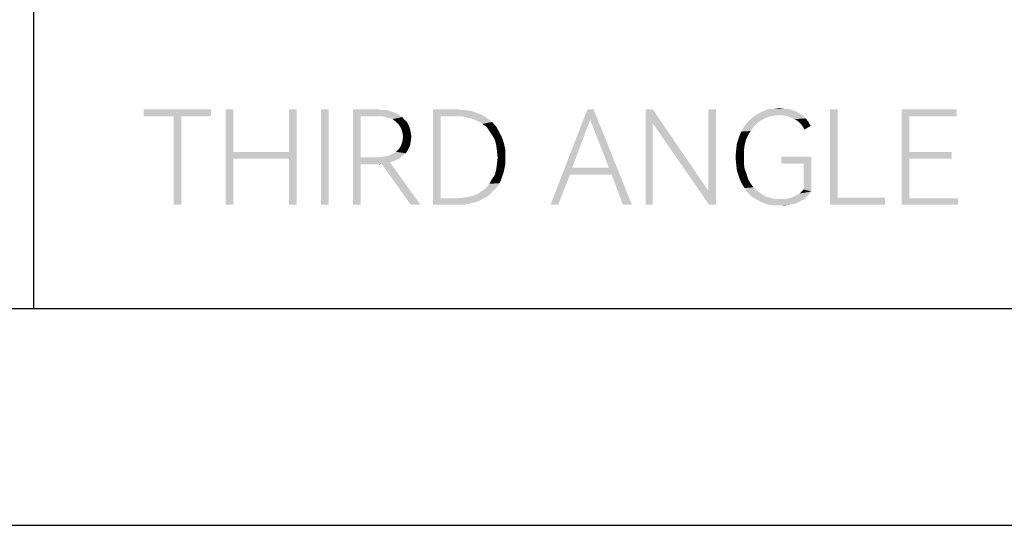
# Model space of a CAD drawing. Header units: millimetres. Extents: x 0 to 297, y 0 to 210.
# Tile 40 of 84: x 124 to 146, y 0 to 12. Entities that reach past the tile are written whole.
import ezdxf

# ---------------------------------------------------------------- set-up
doc = ezdxf.new("R2010")
doc.units = ezdxf.units.MM
doc.header["$LTSCALE"] = 16.335
doc.layers.get('0').update_dxf_attribs({"linetype": 'CONTINUOUS'})

msp = doc.modelspace()

# ---------------------------------------------------------------- linework, layer by layer
at = {"color": 7, "linetype": 'CONTINUOUS', "true_color": 0x00bfff}
for p, q in [((124, 33), (124, 5)), ((292, 5), (5, 5))]:
    msp.add_line(p, q, dxfattribs=at)
at = {"color": 7, "linetype": 'CONTINUOUS'}
msp.add_line((0, 0), (297, 0), dxfattribs=at)
for points in [[(128.103, 9.6), (126.546, 9.439), (126.546, 9.6)], [(127.236, 9.439), (126.546, 9.439), (128.103, 9.6)], [(127.413, 9.439), (127.236, 9.439), (128.103, 9.6)], [(127.413, 9.439), (128.103, 9.6), (128.103, 9.439)], [(128.617, 9.6), (128.617, 8.62), (128.441, 7.4)], [(128.617, 9.6), (128.441, 7.4), (128.441, 9.6)], [(130.078, 9.6), (129.902, 8.62), (129.902, 9.6)], [(129.902, 8.46), (129.902, 8.62), (130.078, 9.6)], [(129.902, 7.4), (129.902, 8.46), (130.078, 9.6)], [(129.902, 7.4), (130.078, 9.6), (130.078, 7.4)], [(130.817, 9.6), (130.641, 7.4), (130.641, 9.6)], [(130.641, 7.4), (130.817, 9.6), (130.817, 7.4)], [(131.379, 9.6), (131.957, 9.6), (131.556, 9.439)], [(131.556, 9.439), (131.379, 7.4), (131.379, 9.6)], [(131.957, 9.6), (132.07, 9.584), (131.556, 9.439)], [(132.166, 9.584), (132.262, 9.552), (131.556, 9.439)], [(132.07, 9.584), (132.166, 9.584), (131.556, 9.439)], [(132.262, 9.552), (132.359, 9.52), (131.556, 9.439)], [(133.226, 9.6), (133.788, 9.6), (133.403, 9.439)], [(133.403, 9.439), (133.226, 7.4), (133.226, 9.6)], [(133.788, 9.6), (133.949, 9.584), (133.403, 9.439)], [(133.949, 9.584), (134.093, 9.568), (133.403, 9.439)], [(134.093, 9.568), (134.238, 9.52), (133.403, 9.439)], [(136.935, 9.6), (136.855, 9.359), (135.94, 7.4)], [(136.935, 9.6), (135.94, 7.4), (136.791, 9.6)], [(137.289, 8.251), (136.855, 9.359), (136.935, 9.6)], [(137.353, 8.091), (137.289, 8.251), (136.935, 9.6)], [(137.61, 7.4), (137.353, 8.091), (136.935, 9.6)], [(137.61, 7.4), (136.935, 9.6), (137.819, 7.4)], [(138.3, 9.6), (138.3, 9.279), (138.14, 7.4)], [(138.3, 9.6), (138.14, 7.4), (138.14, 9.6)], [(138.3, 9.279), (138.3, 9.6), (139.585, 7.721)], [(139.762, 9.6), (139.585, 7.721), (139.585, 9.6)], [(139.601, 7.4), (139.585, 7.721), (139.762, 9.6)], [(139.601, 7.4), (139.762, 9.6), (139.762, 7.4)], [(141.673, 9.52), (140.709, 9.488), (140.838, 9.552)], [(141.464, 9.6), (141.576, 9.568), (140.838, 9.552)], [(141.464, 9.6), (140.838, 9.552), (140.95, 9.6)], [(140.838, 9.552), (141.576, 9.568), (141.673, 9.52)], [(141.351, 9.616), (140.95, 9.6), (141.095, 9.616)], [(140.95, 9.6), (141.351, 9.616), (141.464, 9.6)], [(141.095, 9.616), (141.223, 9.632), (141.351, 9.616)], [(142.572, 9.6), (142.572, 7.561), (142.395, 7.4)], [(142.572, 9.6), (142.395, 7.4), (142.395, 9.6)], [(144.049, 9.6), (145.318, 9.6), (144.226, 9.439)], [(144.226, 9.439), (144.049, 7.4), (144.049, 9.6)], [(144.226, 9.439), (145.318, 9.6), (145.318, 9.439)], [(127.413, 9.439), (127.236, 7.4), (127.236, 9.439)], [(127.236, 7.4), (127.413, 9.439), (127.413, 7.4)], [(131.556, 9.439), (131.556, 8.492), (131.379, 7.4)], [(132.359, 9.52), (132.439, 9.472), (131.556, 9.439)], [(131.941, 9.439), (131.556, 9.439), (132.439, 9.472)], [(132.07, 9.439), (131.941, 9.439), (132.439, 9.472)], [(132.07, 9.439), (132.439, 9.472), (132.519, 9.423)], [(132.519, 9.423), (132.182, 9.407), (132.07, 9.439)], [(132.295, 9.375), (132.182, 9.407), (132.519, 9.423)], [(132.295, 9.375), (132.519, 9.423), (132.568, 9.359)], [(132.568, 9.359), (132.375, 9.311), (132.295, 9.375)], [(132.375, 9.311), (132.568, 9.359), (132.632, 9.295)], [(133.403, 9.439), (133.403, 7.545), (133.226, 7.4)], [(134.238, 9.52), (134.366, 9.472), (133.403, 9.439)], [(133.772, 9.439), (133.403, 9.439), (134.366, 9.472)], [(133.9, 9.439), (133.772, 9.439), (134.366, 9.472)], [(134.029, 9.407), (133.9, 9.439), (134.366, 9.472)], [(134.029, 9.407), (134.366, 9.472), (134.478, 9.391)], [(134.478, 9.391), (134.157, 9.375), (134.029, 9.407)], [(134.27, 9.327), (134.157, 9.375), (134.478, 9.391)], [(134.27, 9.327), (134.478, 9.391), (134.591, 9.311)], [(134.591, 9.311), (134.366, 9.263), (134.27, 9.327)], [(136.855, 9.359), (136.438, 8.251), (135.94, 7.4)], [(140.886, 9.391), (140.5, 9.311), (140.597, 9.407)], [(140.886, 9.391), (140.789, 9.343), (140.5, 9.311)], [(140.5, 9.311), (140.789, 9.343), (140.709, 9.279)], [(141.223, 9.472), (140.597, 9.407), (140.709, 9.488)], [(141.223, 9.472), (141.111, 9.455), (140.597, 9.407)], [(141.111, 9.455), (140.998, 9.439), (140.597, 9.407)], [(140.597, 9.407), (140.998, 9.439), (140.886, 9.391)], [(141.223, 9.472), (140.709, 9.488), (141.673, 9.52)], [(141.319, 9.455), (141.223, 9.472), (141.673, 9.52)], [(141.319, 9.455), (141.673, 9.52), (141.769, 9.455)], [(141.769, 9.455), (141.416, 9.439), (141.319, 9.455)], [(141.496, 9.407), (141.416, 9.439), (141.769, 9.455)], [(141.496, 9.407), (141.769, 9.455), (141.833, 9.391)], [(141.833, 9.391), (141.576, 9.375), (141.496, 9.407)], [(141.657, 9.327), (141.576, 9.375), (141.833, 9.391)], [(141.657, 9.327), (141.833, 9.391), (141.897, 9.311)], [(141.897, 9.311), (141.721, 9.263), (141.657, 9.327)], [(144.226, 9.439), (144.226, 8.62), (144.049, 7.4)], [(132.632, 9.295), (132.439, 9.247), (132.375, 9.311)], [(132.439, 9.247), (132.632, 9.295), (132.664, 9.231)], [(132.664, 9.231), (132.487, 9.166), (132.439, 9.247)], [(132.487, 9.166), (132.664, 9.231), (132.696, 9.15)], [(132.696, 9.15), (132.519, 9.07), (132.487, 9.166)], [(132.519, 9.07), (132.696, 9.15), (132.712, 9.054)], [(134.462, 9.199), (134.366, 9.263), (134.591, 9.311)], [(134.462, 9.199), (134.591, 9.311), (134.687, 9.199)], [(134.687, 9.199), (134.527, 9.102), (134.462, 9.199)], [(134.527, 9.102), (134.687, 9.199), (134.751, 9.086)], [(134.751, 9.086), (134.591, 9.006), (134.527, 9.102)], [(138.14, 7.4), (138.3, 9.279), (138.3, 7.4)], [(139.585, 7.721), (139.601, 7.4), (138.3, 9.279)], [(140.629, 9.199), (140.34, 9.086), (140.42, 9.215)], [(140.629, 9.199), (140.565, 9.102), (140.34, 9.086)], [(140.34, 9.086), (140.565, 9.102), (140.5, 9.006)], [(140.709, 9.279), (140.42, 9.215), (140.5, 9.311)], [(140.42, 9.215), (140.709, 9.279), (140.629, 9.199)], [(141.721, 9.263), (141.897, 9.311), (141.946, 9.215)], [(141.946, 9.215), (141.769, 9.199), (141.721, 9.263)], [(141.769, 9.199), (141.946, 9.215), (141.801, 9.134)], [(132.712, 9.054), (132.535, 8.974), (132.519, 9.07)], [(132.728, 8.974), (132.519, 8.861), (132.535, 8.974)], [(132.519, 8.861), (132.728, 8.974), (132.712, 8.861)], [(132.535, 8.974), (132.712, 9.054), (132.728, 8.974)], [(134.591, 9.006), (134.751, 9.086), (134.816, 8.958)], [(134.816, 8.958), (134.655, 8.893), (134.591, 9.006)], [(134.655, 8.893), (134.816, 8.958), (134.864, 8.813)], [(134.864, 8.813), (134.687, 8.765), (134.655, 8.893)], [(140.452, 8.893), (140.243, 8.813), (140.292, 8.958)], [(140.243, 8.813), (140.452, 8.893), (140.42, 8.765)], [(140.5, 9.006), (140.292, 8.958), (140.34, 9.086)], [(140.292, 8.958), (140.5, 9.006), (140.452, 8.893)], [(132.648, 8.669), (132.375, 8.62), (132.439, 8.685)], [(132.375, 8.62), (132.648, 8.669), (132.6, 8.588)], [(132.696, 8.765), (132.439, 8.685), (132.487, 8.765)], [(132.439, 8.685), (132.696, 8.765), (132.648, 8.669)], [(132.712, 8.861), (132.487, 8.765), (132.519, 8.861)], [(132.487, 8.765), (132.712, 8.861), (132.696, 8.765)], [(134.687, 8.765), (134.864, 8.813), (134.896, 8.669)], [(134.896, 8.669), (134.703, 8.636), (134.687, 8.765)], [(134.719, 8.492), (134.703, 8.636), (134.896, 8.669)], [(134.719, 8.492), (134.896, 8.669), (134.896, 8.492)], [(140.404, 8.636), (140.211, 8.508), (140.227, 8.669)], [(140.42, 8.765), (140.227, 8.669), (140.243, 8.813)], [(140.227, 8.669), (140.42, 8.765), (140.404, 8.636)], [(128.617, 8.62), (128.617, 8.46), (128.441, 7.4)], [(128.441, 7.4), (128.617, 8.46), (128.617, 7.4)], [(128.617, 8.62), (129.902, 8.62), (128.617, 8.46)], [(129.902, 8.46), (128.617, 8.46), (129.902, 8.62)], [(131.556, 8.492), (131.556, 8.331), (131.379, 7.4)], [(131.941, 8.492), (132.439, 8.46), (131.556, 8.331)], [(131.556, 8.492), (131.941, 8.492), (131.556, 8.331)], [(132.439, 8.46), (132.343, 8.412), (131.556, 8.331)], [(131.941, 8.492), (132.07, 8.508), (132.519, 8.524)], [(131.941, 8.492), (132.519, 8.524), (132.439, 8.46)], [(132.519, 8.524), (132.07, 8.508), (132.182, 8.524)], [(132.182, 8.524), (132.295, 8.572), (132.6, 8.588)], [(132.182, 8.524), (132.6, 8.588), (132.519, 8.524)], [(132.6, 8.588), (132.295, 8.572), (132.375, 8.62)], [(134.896, 8.492), (134.703, 8.347), (134.719, 8.492)], [(134.703, 8.347), (134.896, 8.492), (134.896, 8.331)], [(140.211, 8.508), (140.404, 8.636), (140.404, 8.508)], [(140.404, 8.508), (140.227, 8.331), (140.211, 8.508)], [(140.404, 8.508), (140.404, 8.364), (140.227, 8.331)], [(141.962, 8.508), (141.271, 8.347), (141.271, 8.508)], [(141.785, 8.347), (141.271, 8.347), (141.962, 8.508)], [(141.785, 7.753), (141.785, 8.347), (141.962, 8.508)], [(141.785, 7.753), (141.962, 8.508), (141.962, 7.705)], [(144.226, 8.62), (144.226, 8.46), (144.049, 7.4)], [(144.226, 8.46), (144.226, 7.545), (144.049, 7.4)], [(144.226, 8.46), (145.205, 8.62), (145.205, 8.46)], [(144.226, 8.62), (145.205, 8.62), (144.226, 8.46)], [(131.379, 7.4), (131.556, 8.331), (131.556, 7.4)], [(132.343, 8.412), (132.23, 8.38), (131.556, 8.331)], [(132.23, 8.38), (132.038, 8.347), (131.556, 8.331)], [(131.957, 8.331), (131.556, 8.331), (132.038, 8.347)], [(131.957, 8.331), (132.038, 8.347), (131.989, 8.331)], [(132.712, 7.4), (132.038, 8.347), (132.23, 8.38)], [(132.712, 7.4), (132.23, 8.38), (132.937, 7.4)], [(134.864, 8.171), (134.655, 8.091), (134.687, 8.219)], [(134.896, 8.331), (134.687, 8.219), (134.703, 8.347)], [(134.687, 8.219), (134.896, 8.331), (134.864, 8.171)], [(136.438, 8.251), (136.389, 8.091), (135.94, 7.4)], [(136.438, 8.251), (137.289, 8.251), (136.389, 8.091)], [(137.353, 8.091), (136.389, 8.091), (137.289, 8.251)], [(140.227, 8.331), (140.404, 8.364), (140.42, 8.235)], [(140.42, 8.235), (140.243, 8.187), (140.227, 8.331)], [(140.243, 8.187), (140.42, 8.235), (140.468, 8.107)], [(140.468, 8.107), (140.292, 8.042), (140.243, 8.187)], [(134.768, 7.898), (134.527, 7.882), (134.591, 7.994)], [(134.816, 8.026), (134.591, 7.994), (134.655, 8.091)], [(134.591, 7.994), (134.816, 8.026), (134.768, 7.898)], [(134.655, 8.091), (134.864, 8.171), (134.816, 8.026)], [(135.94, 7.4), (136.389, 8.091), (136.116, 7.4)], [(140.292, 8.042), (140.468, 8.107), (140.5, 7.994)], [(140.5, 7.994), (140.34, 7.914), (140.292, 8.042)], [(140.34, 7.914), (140.5, 7.994), (140.565, 7.882)], [(134.687, 7.785), (134.366, 7.721), (134.462, 7.801)], [(134.366, 7.721), (134.687, 7.785), (134.591, 7.689)], [(134.462, 7.801), (134.527, 7.882), (134.768, 7.898)], [(134.462, 7.801), (134.768, 7.898), (134.687, 7.785)], [(140.565, 7.882), (140.42, 7.785), (140.34, 7.914)], [(140.565, 7.882), (140.629, 7.801), (140.42, 7.785)], [(140.42, 7.785), (140.629, 7.801), (140.709, 7.721)], [(140.709, 7.721), (140.5, 7.673), (140.42, 7.785)], [(141.962, 7.705), (141.737, 7.705), (141.785, 7.753)], [(133.772, 7.545), (134.366, 7.528), (133.226, 7.4)], [(133.403, 7.545), (133.772, 7.545), (133.226, 7.4)], [(134.366, 7.528), (134.238, 7.464), (133.226, 7.4)], [(133.772, 7.545), (133.9, 7.561), (134.495, 7.593)], [(133.772, 7.545), (134.495, 7.593), (134.366, 7.528)], [(133.9, 7.561), (134.029, 7.577), (134.495, 7.593)], [(134.495, 7.593), (134.029, 7.577), (134.157, 7.609)], [(134.157, 7.609), (134.27, 7.657), (134.591, 7.689)], [(134.157, 7.609), (134.591, 7.689), (134.495, 7.593)], [(134.591, 7.689), (134.27, 7.657), (134.366, 7.721)], [(140.5, 7.673), (140.709, 7.721), (140.805, 7.657)], [(140.805, 7.657), (140.597, 7.577), (140.5, 7.673)], [(140.805, 7.657), (140.902, 7.593), (140.597, 7.577)], [(140.597, 7.577), (140.902, 7.593), (141.014, 7.561)], [(141.014, 7.561), (140.709, 7.512), (140.597, 7.577)], [(141.014, 7.561), (141.127, 7.528), (140.709, 7.512)], [(141.255, 7.528), (141.335, 7.528), (140.709, 7.512)], [(141.127, 7.528), (141.255, 7.528), (140.709, 7.512)], [(141.769, 7.512), (140.709, 7.512), (141.335, 7.528)], [(141.769, 7.512), (140.838, 7.448), (140.709, 7.512)], [(141.769, 7.512), (141.673, 7.464), (140.838, 7.448)], [(141.335, 7.528), (141.416, 7.545), (141.833, 7.561)], [(141.335, 7.528), (141.833, 7.561), (141.769, 7.512)], [(141.833, 7.561), (141.416, 7.545), (141.496, 7.561)], [(141.496, 7.561), (141.56, 7.593), (141.897, 7.625)], [(141.496, 7.561), (141.897, 7.625), (141.833, 7.561)], [(141.897, 7.625), (141.56, 7.593), (141.624, 7.625)], [(141.624, 7.625), (141.689, 7.657), (141.962, 7.705)], [(141.624, 7.625), (141.962, 7.705), (141.897, 7.625)], [(141.962, 7.705), (141.689, 7.657), (141.737, 7.705)], [(142.572, 7.561), (143.664, 7.561), (142.395, 7.4)], [(142.395, 7.4), (143.664, 7.561), (143.664, 7.4)], [(144.226, 7.545), (145.35, 7.545), (144.049, 7.4)], [(144.049, 7.4), (145.35, 7.545), (145.35, 7.4)], [(134.238, 7.464), (134.093, 7.432), (133.226, 7.4)], [(133.788, 7.4), (133.226, 7.4), (134.093, 7.432)], [(133.788, 7.4), (134.093, 7.432), (133.949, 7.4)], [(140.838, 7.448), (141.673, 7.464), (141.576, 7.416)], [(141.576, 7.416), (140.966, 7.4), (140.838, 7.448)], [(140.966, 7.4), (141.576, 7.416), (141.464, 7.4)], [(141.464, 7.4), (141.095, 7.384), (140.966, 7.4)], [(141.239, 7.384), (141.095, 7.384), (141.464, 7.4)], [(141.239, 7.384), (141.464, 7.4), (141.351, 7.384)]]:
    msp.add_solid(points, dxfattribs=at)

doc.saveas('drawing.dxf')
